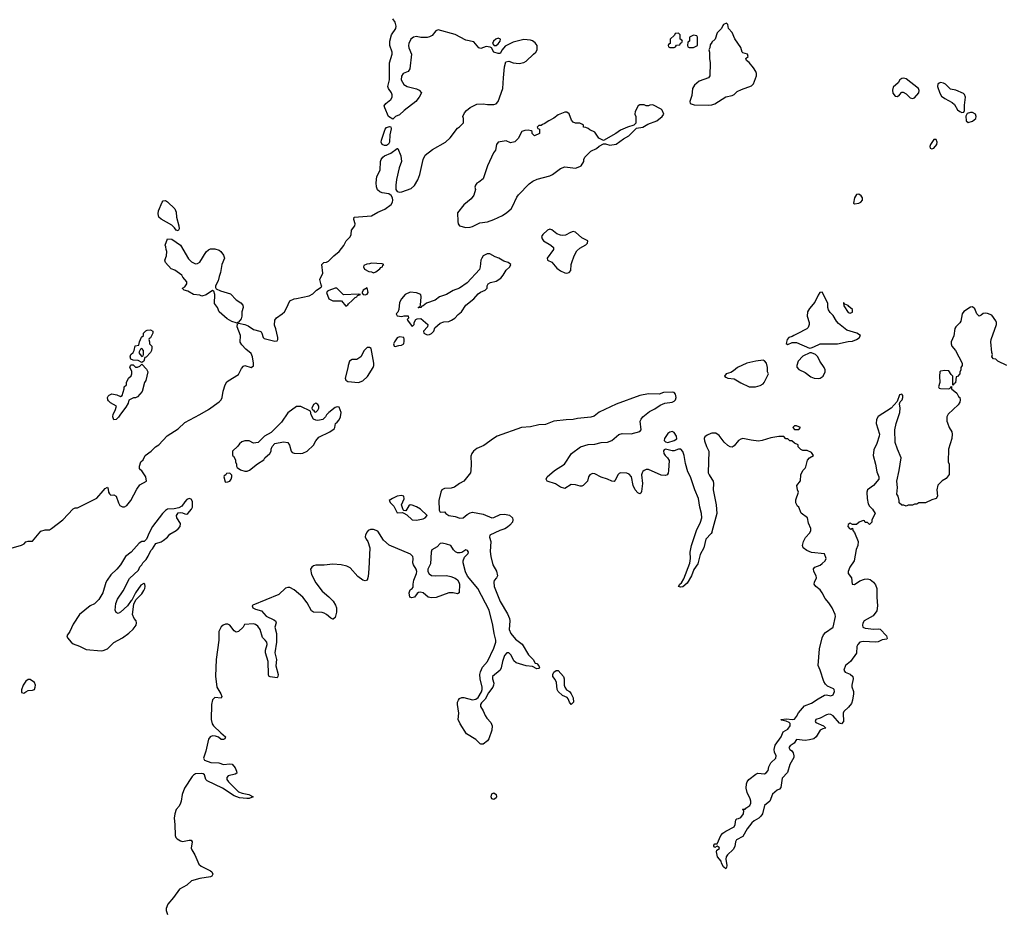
# Model space of a CAD drawing. Header units: inches. Extents: x 2380427 to 2580949, y 385907 to 546039.
# Tile 115 of 121: x 2533552 to 2542726, y 461434 to 469772. Entities that reach past the tile are written whole.
import ezdxf

# ---------------------------------------------------------------- set-up
doc = ezdxf.new("R2010")
doc.units = ezdxf.units.IN
doc.header["$MEASUREMENT"] = 0
doc.layers.add('C5436', color=7, linetype='Continuous')
doc.layers.add('C5446', color=7, linetype='Continuous')

msp = doc.modelspace()

# ---------------------------------------------------------------- linework, layer by layer
at = {"layer": 'C5436', "color": 5, "elevation": 20}
for points in [[(2533430, 464833.4), (2533570, 464876), (2533592.3, 464887.7), (2533610, 464904.7), (2533630, 464911.3), (2533670, 464911), (2533750, 465006), (2533790, 465018), (2533830, 465018), (2533850, 465031), (2533954, 465110), (2534050, 465212), (2534070, 465222), (2534090, 465222), (2534270, 465312), (2534330, 465382), (2534350, 465402), (2534370, 465414), (2534376.9, 465396.9), (2534378, 465370), (2534390, 465352), (2534402, 465342), (2534430, 465344.7), (2534451.3, 465330), (2534471.3, 465270), (2534485.4, 465245.4), (2534510, 465231.3), (2534530, 465231.3), (2534550, 465244.7), (2534589, 465290), (2534642.9, 465397.1), (2534670, 465438), (2534733.2, 465470), (2534728.7, 465510), (2534690, 465568), (2534676.4, 465576.4), (2534669, 465590), (2534669.3, 465610.7), (2534682, 465650), (2534702, 465670), (2534722, 465710), (2534778, 465750), (2534818, 465790), (2534849.1, 465810.9), (2534925.6, 465894.4), (2535030, 465958), (2535090, 466018), (2535230, 466090.8), (2535310, 466138.8), (2535410, 466210.8), (2535429.6, 466230.4), (2535438, 466250), (2535449.3, 466310), (2535467.6, 466370), (2535483.1, 466396.9), (2535492.9, 466407.1), (2535590, 466463.8), (2535619.8, 466520.2), (2535638.4, 466541.6), (2535651.2, 466548.8), (2535710, 466531.5), (2535730, 466546), (2535731.4, 466570), (2535721.3, 466630), (2535710, 466660.4), (2535660.5, 466700.5), (2535621.7, 466741.7), (2535607, 466767), (2535608.5, 466830), (2535579.6, 466910), (2535581.2, 466938.8), (2535590, 466944.7), (2535650, 466932.2), (2535679.4, 466919.4), (2535730, 466884.6), (2535790, 466868.9), (2535801.8, 466861.8), (2535808.9, 466850), (2535820.3, 466810), (2535830, 466801.5), (2535930, 466777.3), (2535950, 466778), (2535957.2, 466790), (2535956, 466810), (2535939, 466890), (2535924.7, 466924.7), (2535928.7, 466970), (2535945.6, 466994.4), (2535998, 467030), (2536018, 467050), (2536038, 467082), (2536070, 467152), (2536108.4, 467171.6), (2536130, 467172), (2536250, 467198), (2536283.1, 467216.9), (2536318, 467250), (2536360.4, 467279.6), (2536368, 467290), (2536361.2, 467301.2), (2536349, 467350), (2536375.3, 467410), (2536368, 467490), (2536386, 467510), (2536410, 467512), (2536430, 467522), (2536478, 467570), (2536528.7, 467610), (2536572.5, 467667.5), (2536594, 467710), (2536632.5, 467747.5), (2536641.2, 467770), (2536644, 467810), (2536674, 467850), (2536677.2, 467870), (2536664, 467910), (2536668, 467930), (2536830, 467943.1), (2536890, 467977.3), (2536954.8, 468005.2), (2537014, 468050), (2537025.2, 468070), (2537029.3, 468090), (2537026, 468110), (2537014.5, 468134.5), (2536990, 468149.2), (2536930, 468157.2), (2536906.8, 468166.8), (2536884.7, 468184.7), (2536875.1, 468215.1), (2536873, 468250), (2536880.5, 468310), (2536909.6, 468370), (2536913.6, 468450), (2536919.6, 468470), (2536934.5, 468490), (2536950, 468502.4), (2537011.5, 468528.5), (2537070, 468572), (2537074, 468570), (2537103.5, 468503.5), (2537110.8, 468450), (2537087.9, 468392.1), (2537063.5, 468283.5), (2537056.3, 468230), (2537056.3, 468190), (2537070, 468170.8), (2537090, 468165.5), (2537111.6, 468168.4), (2537200.1, 468199.9), (2537230, 468226), (2537261.3, 468278.7), (2537281.6, 468330), (2537311.8, 468470), (2537331.2, 468508.8), (2537398.6, 468561.4), (2537519, 468630), (2537564, 468670), (2537630, 468762), (2537650, 468772), (2537688, 468810), (2537688, 468850), (2537682, 468870), (2537696.5, 468903.5), (2537715.5, 468924.5), (2537750, 468954.8), (2537810, 468984.9), (2537870, 468987.7), (2537910, 468982), (2537970, 468981), (2537990, 468986), (2538009.5, 469010.5), (2538054, 469130), (2538058.4, 469230), (2538069.2, 469330.8), (2538082, 469378), (2538110, 469384.7), (2538150.6, 469370.6), (2538204.4, 469364.4), (2538250, 469372.7), (2538270, 469384.9), (2538340.3, 469450), (2538360.7, 469470), (2538373.2, 469490), (2538374.7, 469530), (2538356.1, 469556.1), (2538330, 469574.5), (2538310, 469582), (2538250, 469587.6), (2538150, 469563), (2538076.4, 469523.6), (2538046, 469490), (2538030, 469458), (2538010, 469455.3), (2537968.9, 469468.9), (2537948.4, 469508.4), (2537936.4, 469516.4), (2537899.6, 469520.4), (2537850, 469502), (2537830, 469509), (2537784.1, 469564.1), (2537710, 469580.9), (2537610, 469633.3), (2537450, 469677), (2537430, 469669.3), (2537394.7, 469625.3), (2537370, 469611.8), (2537347.2, 469607.2), (2537290, 469607), (2537250, 469613.6), (2537221, 469610), (2537196.3, 469590), (2537177.3, 469550), (2537174, 469530), (2537176.3, 469510), (2537204, 469450), (2537186.8, 469313.2), (2537170, 469288), (2537124.7, 469270), (2537110, 469246), (2537107.3, 469210), (2537130, 469166.8), (2537162, 469150), (2537250, 469126), (2537273.7, 469113.7), (2537296, 469090), (2537274.8, 469050), (2537244, 469010), (2537134.4, 468925.6), (2537090, 468884), (2537054, 468870), (2537030, 468846), (2536989.1, 468869.1), (2536953.2, 468950), (2536949.3, 468970), (2536964, 468990), (2537010, 469026.8), (2537022, 469050), (2537022, 469070), (2537015.1, 469090), (2536989.5, 469130), (2536982.9, 469150), (2536996.2, 469210), (2536998.4, 469370), (2537023.7, 469450), (2537023.7, 469470), (2537002, 469530), (2536999.3, 469570), (2537017.2, 469630), (2537055.6, 469690), (2537059.6, 469710), (2537050, 469749.2), (2537030, 469778.7)], [(2540000, 469560.8), (2539999.6, 469560.4), (2539983.6, 469536.4), (2539982, 469510), (2539972, 469490), (2539978, 469470), (2539978, 469410), (2539986, 469370), (2539982, 469250), (2539970.9, 469229.1), (2539882.5, 469197.5), (2539838.5, 469161.5), (2539822, 469130), (2539815.2, 469064.8), (2539796, 469010), (2539798, 468990), (2539837.1, 468977.1), (2539970, 468974.9), (2540000, 468979)], [(2540000, 464993.8), (2539995.3, 464984.7), (2539945.9, 464930), (2539925.4, 464850), (2539893, 464787), (2539870, 464700.7), (2539832.7, 464647.3), (2539810, 464589.4), (2539770, 464521.6), (2539730, 464486.6), (2539710, 464482.7), (2539689.2, 464490), (2539701.2, 464510), (2539716.6, 464523.4), (2539738.4, 464561.6), (2539794.2, 464705.8), (2539802.2, 464750), (2539799.8, 464810), (2539811.9, 464870), (2539857, 465010), (2539895.8, 465090), (2539906.7, 465130), (2539904.3, 465170), (2539889.2, 465230), (2539877.7, 465310), (2539841.3, 465390), (2539802.4, 465510), (2539777.6, 465557.6), (2539755.7, 465635.7), (2539742.8, 465710), (2539730, 465746.6), (2539712.6, 465770), (2539690, 465770.8), (2539650, 465754.8), (2539630, 465753.1), (2539570, 465769.4), (2539556.3, 465763.7), (2539550, 465755.3), (2539552.7, 465730), (2539566, 465710), (2539588.8, 465688.8), (2539603.4, 465663.4), (2539598.3, 465570), (2539593.7, 465546.3), (2539584, 465530), (2539570, 465524), (2539530, 465527.4), (2539410, 465579.7), (2539390, 465579.7), (2539370, 465571.3), (2539359, 465561), (2539350.3, 465549.7), (2539346, 465530), (2539354.4, 465450), (2539346.6, 465373.4), (2539339.9, 465360.1), (2539330, 465352.3), (2539310, 465361.6), (2539285.1, 465390), (2539268.2, 465430), (2539253.6, 465510), (2539230, 465537), (2539210, 465546.6), (2539150.6, 465549.4), (2539136.3, 465543.7), (2539126.6, 465533.4), (2539101.1, 465478.9), (2539090, 465469.4), (2539070, 465472), (2539030, 465489.6), (2538970, 465507), (2538910, 465539), (2538890, 465542), (2538864.7, 465530), (2538851.3, 465510), (2538841, 465470), (2538802, 465430), (2538790, 465424), (2538775.3, 465424.7), (2538730, 465437.2), (2538690, 465439), (2538630, 465404), (2538590, 465415.3), (2538544.7, 465444.7), (2538466, 465470), (2538458, 465490), (2538468, 465510), (2538535.3, 465570), (2538629, 465630), (2538693.2, 465730), (2538777.2, 465790), (2538850, 465813.4), (2538910, 465817.3), (2538970, 465830.3), (2539030, 465834), (2539069.2, 465850), (2539134.3, 465905.7), (2539164.8, 465915.2), (2539250, 465913.1), (2539330, 465934.8), (2539342.7, 465950), (2539334, 466030), (2539342, 466050), (2539359, 466070), (2539420, 466120), (2539470, 466146), (2539519.8, 466180.2), (2539561.7, 466198.3), (2539630, 466207.3), (2539650, 466217), (2539662, 466230), (2539668, 466250), (2539662.7, 466282.7), (2539650, 466297.6), (2539630, 466301.6), (2539550, 466296.9), (2539510, 466283), (2539410, 466283.5), (2539330.6, 466270), (2539110, 466189.8), (2538950, 466114.2), (2538904.6, 466075.4), (2538874, 466066), (2538750, 466053.7), (2538710, 466044.8), (2538644.1, 466044.1), (2538530, 466028.8), (2538450, 465999.6), (2538390, 465995.9), (2538310, 465975.9), (2538228.5, 465970), (2538001.3, 465890), (2537965.2, 465870), (2537876.6, 465803.4), (2537810, 465775.6), (2537779.2, 465750), (2537763.5, 465730), (2537755.1, 465704.9), (2537758.7, 465630), (2537756.8, 465570), (2537751.6, 465548.4), (2537689, 465471), (2537650, 465449.8), (2537604.1, 465415.9), (2537573.5, 465406.5), (2537510, 465401.9), (2537484.7, 465390), (2537474.5, 465370), (2537458.6, 465290), (2537460.7, 465200.7), (2537470, 465182), (2537510, 465184.7), (2537521, 465170), (2537550.5, 465150.5), (2537610, 465140.7), (2537653.1, 465126.9), (2537682.7, 465130), (2537720, 465160), (2537750, 465176.4), (2537770, 465181.3), (2537870, 465163.1), (2537950, 465130.4), (2537970, 465132.2), (2538030, 465161.3), (2538070, 465164.9), (2538114.9, 465154.9), (2538142.8, 465130), (2538146.8, 465110), (2538142.8, 465090), (2538119.3, 465060.7), (2538097.6, 465042.4), (2538073.5, 465026.5), (2538024, 465010), (2537933.5, 464966.5), (2537930.3, 464950), (2537943, 464910), (2537936.6, 464816.6), (2537941, 464770), (2537961.3, 464690), (2537993.3, 464633.3), (2538004.7, 464590), (2537995.3, 464570), (2537973.8, 464546.2), (2537969.3, 464530), (2537973.8, 464490), (2538029.6, 464349.6), (2538095.4, 464235.4), (2538115.4, 464190), (2538119.3, 464170), (2538113.3, 464090), (2538128.4, 464050), (2538170, 463998.2), (2538232.3, 463952.3), (2538293.6, 463853.6), (2538334.9, 463810), (2538355.8, 463775.8), (2538370, 463770.4), (2538388, 463750), (2538394.9, 463730), (2538390, 463724.2), (2538370, 463723.1), (2538330, 463743.5), (2538270, 463748.8), (2538178.5, 463778.5), (2538156.9, 463796.9), (2538129.9, 463849.9), (2538110, 463870.6), (2538090, 463870.6), (2538070, 463845.3), (2538050.7, 463790), (2538038.8, 463730), (2538029.6, 463710.4), (2537957.6, 463650), (2537955.9, 463630), (2537968.9, 463590), (2537967, 463570), (2537958.8, 463550), (2537920.9, 463499.1), (2537890, 463439.5), (2537854.2, 463405.8), (2537844, 463390), (2537845.5, 463370), (2537870, 463330.6), (2537888.7, 463288.7), (2537903.9, 463263.9), (2537941.5, 463221.5), (2537954.5, 463190), (2537952.5, 463150), (2537922.6, 463070), (2537910, 463049.7), (2537870, 463021.6), (2537850, 463019.5), (2537843.3, 463023.3), (2537802.9, 463062.9), (2537715, 463115), (2537655.1, 463210), (2537635.8, 463250), (2537643.1, 463310), (2537631.1, 463390), (2537632.4, 463410), (2537638.9, 463430), (2537650, 463444.4), (2537670, 463454.9), (2537690, 463454.9), (2537770, 463434), (2537802, 463438), (2537823.9, 463456.1), (2537853.5, 463506.5), (2537861.7, 463530), (2537861.8, 463550), (2537841.3, 463630), (2537839.9, 463670), (2537844.3, 463695.7), (2537862.6, 463737.4), (2537911.9, 463790), (2537970, 463913.4), (2537987.2, 463970), (2537987.2, 463990), (2537971.9, 464050), (2537961, 464130), (2537926.2, 464270), (2537820.2, 464470), (2537724.7, 464584.7), (2537705.9, 464625.9), (2537683.1, 464710), (2537683.5, 464730), (2537697.1, 464762.9), (2537730, 464797.3), (2537734.2, 464810), (2537725.4, 464825.4), (2537710, 464829.6), (2537673, 464807), (2537657.4, 464802.6), (2537630, 464804.2), (2537611.3, 464811.3), (2537592.3, 464830), (2537569.2, 464870), (2537530, 464884.7), (2537487.8, 464892.2), (2537470, 464889.2), (2537440.7, 464859.3), (2537393.4, 464830), (2537385, 464810), (2537378.7, 464701.3), (2537354.9, 464650), (2537355.5, 464630), (2537366.4, 464606.4), (2537390, 464593.4), (2537430, 464588.2), (2537530, 464590.4), (2537570, 464582.4), (2537610, 464568), (2537631.3, 464551.3), (2537644.4, 464530), (2537648.5, 464510), (2537646, 464430), (2537630, 464420.9), (2537590, 464429.7), (2537550, 464431.5), (2537432.2, 464387.8), (2537390, 464382.4), (2537357.2, 464390), (2537310, 464429.3), (2537284, 464436), (2537266.8, 464433.2), (2537255.3, 464424.7), (2537231.3, 464390), (2537205.2, 464385.2), (2537188, 464390), (2537181.2, 464430), (2537190, 464458), (2537208, 464470), (2537217.2, 464482.8), (2537217, 464510), (2537225.1, 464550), (2537249.8, 464610), (2537252, 464630), (2537246.8, 464650), (2537221.5, 464690), (2537215.3, 464710), (2537218.8, 464750), (2537215.8, 464770), (2537194.7, 464790), (2536995.9, 464875.9), (2536941.3, 464921.3), (2536890, 465006), (2536850, 465021), (2536820.8, 465019.2), (2536799.1, 465010), (2536790, 464999.3), (2536773.4, 464970), (2536770.8, 464950.8), (2536778.8, 464930), (2536794.8, 464910), (2536814.8, 464850), (2536804.5, 464655.5), (2536798, 464582), (2536790, 464548.7), (2536770, 464542), (2536750, 464548.7), (2536702, 464582), (2536630, 464662), (2536598.6, 464678.6), (2536546, 464690), (2536470, 464698), (2536390, 464689.4), (2536310, 464687.3), (2536290, 464681.6), (2536273.4, 464670), (2536261.7, 464650), (2536270, 464600.7), (2536310, 464523.1), (2536370, 464446), (2536433.1, 464393.1), (2536473, 464353), (2536495.8, 464315.8), (2536502.4, 464290), (2536502.4, 464250), (2536490, 464202), (2536473.7, 464186.3), (2536470, 464184), (2536450, 464193.2), (2536410, 464229.4), (2536390, 464240.7), (2536370, 464247.3), (2536290, 464249.4), (2536270, 464261.2), (2536230, 464336), (2536190, 464389.4), (2536110, 464459.3), (2536070, 464481.2), (2536050, 464481.2), (2536030, 464473.2), (2535966.4, 464413.6), (2535725.4, 464314.6), (2535719.1, 464310), (2535724.9, 464290), (2535750, 464276.9), (2535803.7, 464263.7), (2535850, 464213.6), (2535920.2, 464180.2), (2535935.5, 464170), (2535939.9, 464159.9), (2535943.1, 464150), (2535930.3, 464110), (2535943.5, 464050), (2535943.3, 463970), (2535928.8, 463870), (2535943.8, 463810), (2535940.1, 463750), (2535959.2, 463670), (2535956.5, 463650), (2535950, 463639.5), (2535886.2, 463646.2), (2535874.2, 463654.2), (2535869.8, 463669.8), (2535867.7, 463790), (2535843.6, 463870), (2535843.6, 463896.4), (2535857.9, 463950), (2535854.5, 463970), (2535840.3, 463990), (2535813.7, 464013.7), (2535792.4, 464090), (2535770, 464120.8), (2535750, 464134.7), (2535730, 464140.6), (2535645.2, 464134.8), (2535634.8, 464110), (2535590, 464069.5), (2535570, 464064.5), (2535550, 464077), (2535509.2, 464130), (2535490, 464138.7), (2535470, 464137.7), (2535447.2, 464130), (2535430, 464114), (2535408.8, 464070), (2535406.9, 463990), (2535382, 463810), (2535375.1, 463655.1), (2535387.6, 463550), (2535424.7, 463490), (2535435, 463465), (2535430, 463449.8), (2535370, 463455.3), (2535347.8, 463432.2), (2535339.8, 463390), (2535337.4, 463250), (2535344.7, 463210), (2535356.6, 463190), (2535425.3, 463125.3), (2535470.2, 463089.8), (2535464.9, 463070), (2535450, 463062.2), (2535430, 463063.8), (2535404.1, 463084.1), (2535375.8, 463095.8), (2535350, 463098.2), (2535326.1, 463090), (2535310, 463065.4), (2535285.8, 462954.2), (2535263.5, 462890), (2535274, 462870), (2535332.4, 462850), (2535407.4, 462847.4), (2535450, 462830.1), (2535510, 462838.3), (2535532.4, 462832.4), (2535558.5, 462798.5), (2535573.2, 462770), (2535575.3, 462750), (2535558.7, 462741.3), (2535493.9, 462726.1), (2535480.8, 462710), (2535482.7, 462690), (2535497.4, 462670), (2535590, 462576.9), (2535623.9, 462563.9), (2535687.3, 462550), (2535726, 462530), (2535690, 462514), (2535667.6, 462512.4), (2535600.7, 462520.7), (2535550, 462537.3), (2535440.2, 462610), (2535298.9, 462678.9), (2535287.9, 462690), (2535273.6, 462733.6), (2535262.9, 462742.9), (2535246.9, 462746.9), (2535190, 462743.1), (2535170, 462731.5), (2535160.4, 462719.6), (2535088, 462610), (2535064.5, 462550), (2535057.1, 462490), (2535050.1, 462469.9), (2535036.6, 462443.4), (2535010.4, 462410), (2534996.4, 462370), (2534990.4, 462330), (2534997.6, 462270), (2535000.4, 462170), (2535008.2, 462150), (2535018.6, 462138.6), (2535050, 462118), (2535070, 462114), (2535130, 462124.9), (2535150, 462124), (2535158.4, 462110), (2535150.4, 462050), (2535154.9, 462034.9), (2535184.2, 461990), (2535221.5, 461901.5), (2535242.2, 461882.2), (2535330, 461839.6), (2535341.1, 461830), (2535351.3, 461810), (2535341.6, 461790), (2535330, 461784.5), (2535230, 461768.7), (2535152.8, 461747.2), (2535110, 461705.1), (2535042, 461670), (2534986, 461590), (2534930.8, 461530), (2534916, 461490), (2534916, 461470), (2534930, 461432)], [(2540000, 465917), (2539990, 465915.1), (2539958.7, 465901.3), (2539936.5, 465883.5), (2539930.3, 465870), (2539931.6, 465848.4), (2539950, 465794), (2539972, 465750), (2539967.2, 465550), (2539975.1, 465530), (2540000, 465491.1)]]:
    msp.add_lwpolyline(points, dxfattribs=at)
for points in [[(2538010, 469598), (2537986.8, 469590), (2537966, 469570), (2537958, 469550), (2537971.3, 469531.3), (2537990, 469531), (2538010, 469546), (2538029, 469570), (2538032.7, 469590)], [(2539690, 469646), (2539658, 469642), (2539652.7, 469627.3), (2539614, 469590), (2539614, 469550), (2539598, 469542), (2539594, 469530), (2539598, 469518), (2539610, 469514), (2539650, 469514), (2539662, 469518), (2539670, 469534), (2539702, 469538), (2539707.3, 469552.7), (2539722, 469558), (2539726, 469570), (2539722, 469582), (2539706, 469590), (2539706, 469630)], [(2539830, 469626), (2539794, 469610), (2539794, 469570), (2539778, 469562), (2539774, 469530), (2539778, 469518), (2539790, 469514), (2539830, 469514), (2539850, 469522), (2539866, 469530), (2539866, 469610), (2539862, 469622)], [(2539450, 468978), (2539423.6, 468976.4), (2539410, 468968), (2539388.9, 468968.9), (2539370, 468978), (2539330, 468978), (2539314, 468970), (2539285.4, 468914.6), (2539284.7, 468890), (2539292, 468870), (2539291.3, 468808.7), (2539272.7, 468787.3), (2539214, 468770), (2539150, 468742), (2539107.5, 468712.5), (2538990, 468646), (2538948.9, 468668.9), (2538910, 468722), (2538864.7, 468744.7), (2538850, 468758), (2538827.3, 468767.3), (2538806, 468770), (2538806, 468790), (2538796.4, 468796.4), (2538770, 468806), (2538730, 468808), (2538710, 468818), (2538694.6, 468834.6), (2538672.9, 468892.9), (2538650, 468908.7), (2538630, 468908.7), (2538570, 468884), (2538527.1, 468852.9), (2538482, 468830), (2538439.6, 468800.4), (2538423.6, 468796.4), (2538410, 468786), (2538390, 468786), (2538374, 468770), (2538378, 468758), (2538394, 468750), (2538394, 468710), (2538350, 468688), (2538326, 468710), (2538326, 468730), (2538316.4, 468736.4), (2538290, 468742), (2538259.6, 468740.4), (2538230, 468728.7), (2538196.8, 468663.2), (2538166.4, 468633.6), (2538124.7, 468624.7), (2538084, 468644), (2538011.3, 468630), (2537996, 468610), (2537984, 468556), (2537966.8, 468530), (2537911, 468410), (2537871.3, 468290), (2537830, 468258), (2537810, 468248), (2537798, 468230), (2537791.3, 468210), (2537797.3, 468190), (2537783, 468137), (2537757.3, 468102.7), (2537690, 468046), (2537630, 467971.6), (2537634.6, 467890), (2537638.5, 467870), (2537649.6, 467849.6), (2537710, 467833.8), (2537750, 467837.8), (2537770, 467845.4), (2537840.3, 467879.7), (2537910, 467889.4), (2537969.5, 467910), (2538050, 467947.2), (2538090, 467974), (2538129.7, 468010), (2538144.7, 468030), (2538183.5, 468116.5), (2538199.7, 468140.3), (2538297.7, 468242.3), (2538332.4, 468267.6), (2538373.9, 468286.1), (2538490, 468316.4), (2538516, 468330), (2538590, 468384), (2538630, 468401), (2538730, 468388.2), (2538770, 468402.8), (2538782, 468410), (2538808, 468450), (2538808, 468470), (2538818, 468490), (2538874.6, 468545.4), (2538926, 468570), (2538950, 468594), (2538990, 468614), (2539010, 468614), (2539050, 468602.8), (2539110, 468610.8), (2539178.9, 468661.1), (2539228.7, 468690), (2539298, 468762), (2539358, 468770), (2539403.3, 468796.7), (2539489, 468830), (2539539, 468870), (2539554, 468890), (2539538, 468930), (2539530, 468938)], [(2536950, 468598), (2536929.5, 468609.5), (2536920.9, 468630), (2536922, 468650), (2536956, 468750), (2536970, 468766.8), (2536996.9, 468776.9), (2537010, 468774), (2537014, 468754), (2537001.3, 468698.7), (2536998.4, 468630), (2536988.5, 468611.5), (2536970, 468599.5)], [(2535030, 467803.7), (2535010, 467809.3), (2534993.4, 467833.4), (2534970, 467856), (2534870, 467913.2), (2534849.4, 467930), (2534841.2, 467961.2), (2534845.6, 467990), (2534878.7, 468070), (2534890, 468083.8), (2534910, 468087.2), (2534930, 468073.8), (2534998.5, 468010), (2535010, 467978), (2535012.3, 467930), (2535034.9, 467850), (2535036.7, 467823.3)], [(2538490, 467820.3), (2538470, 467811.4), (2538425.4, 467770), (2538415.2, 467750), (2538419.1, 467730), (2538433.7, 467710), (2538502, 467670), (2538524, 467650), (2538524, 467630), (2538467.3, 467550), (2538470.9, 467530.9), (2538510, 467513.4), (2538556.1, 467456.1), (2538590, 467430.2), (2538630, 467413.6), (2538650, 467410.3), (2538670, 467414.4), (2538685.7, 467434.3), (2538689.8, 467490), (2538695.8, 467510), (2538717.2, 467570), (2538742.4, 467617.6), (2538770, 467643.8), (2538827.9, 467672.1), (2538842.7, 467690), (2538846, 467710), (2538790, 467738.4), (2538730, 467790.8), (2538710, 467796.9), (2538685.2, 467790), (2538637.2, 467762.8), (2538610, 467759.3), (2538590, 467762.7), (2538557.1, 467777.1), (2538510, 467812)], [(2535190, 467497.6), (2535210, 467499.3), (2535230, 467513), (2535290, 467606.8), (2535310, 467627.3), (2535330, 467637.3), (2535370, 467636.3), (2535410, 467624), (2535426.8, 467610), (2535450, 467578), (2535460.5, 467550), (2535436.5, 467490), (2535424.4, 467415.6), (2535410, 467379), (2535401.5, 467338.5), (2535375.8, 467290), (2535376.3, 467276.3), (2535383.8, 467263.8), (2535424, 467244), (2535516.6, 467216.6), (2535570, 467162.4), (2535612.5, 467132.5), (2535631.4, 467111.4), (2535632.8, 467090), (2535620.5, 467050), (2535620.5, 467010), (2535615, 466985), (2535590, 466952.3), (2535582, 466950), (2535578, 466942), (2535570, 466945.2), (2535530, 466959.7), (2535484.9, 466984.9), (2535412, 467050), (2535395.1, 467090), (2535365.6, 467125.6), (2535371.1, 467211.1), (2535361.2, 467241.2), (2535350, 467249.2), (2535290, 467207.6), (2535250, 467196.2), (2535230, 467204.5), (2535170, 467209.4), (2535120.2, 467240.2), (2535086, 467250), (2535070, 467266), (2535069.5, 467270.5), (2535090, 467282), (2535108.7, 467310), (2535108.7, 467330), (2535072.7, 467372.7), (2535064, 467390), (2534996.2, 467436.2), (2534962, 467450), (2534909.2, 467510), (2534905.2, 467530), (2534921.2, 467570), (2534924, 467610), (2534915.3, 467630), (2534914.6, 467654.6), (2534908, 467670), (2534929.4, 467730.6), (2534970, 467726.8), (2535050, 467670.4), (2535123.4, 467543.4), (2535154, 467514)], [(2537933.6, 467590), (2537908, 467590), (2537870.6, 467570), (2537857, 467550), (2537849.1, 467529.1), (2537843.7, 467470), (2537836.5, 467443.5), (2537720.5, 467319.5), (2537649.2, 467270.8), (2537590, 467247.3), (2537528.3, 467211.7), (2537462.8, 467190), (2537422.5, 467157.5), (2537342, 467130), (2537310, 467106), (2537298, 467102), (2537290, 467088), (2537270, 467086), (2537266, 467090), (2537282, 467098), (2537287.3, 467112.7), (2537292, 467188), (2537289, 467210), (2537250, 467225.1), (2537190, 467232.3), (2537144.9, 467210), (2537110.7, 467170), (2537090, 467135.3), (2537084.9, 467070), (2537074.4, 467045.6), (2537061, 467030), (2537070, 467012), (2537114, 467006), (2537132.7, 467012.7), (2537172.7, 467012.7), (2537174, 466990), (2537163.6, 466976.4), (2537164.7, 466970), (2537210, 466914), (2537226, 466930), (2537226, 466950), (2537243.1, 466976.9), (2537255.3, 466984.7), (2537290, 466986), (2537356, 466930), (2537351.3, 466910), (2537314.8, 466870), (2537317.3, 466850), (2537350, 466835.8), (2537370, 466837.6), (2537390, 466846.4), (2537409.3, 466870), (2537420.1, 466899.9), (2537470, 466944), (2537504.8, 466955.2), (2537550, 466960.3), (2537575.1, 466970), (2537607, 466990), (2537635.8, 467024.2), (2537669.2, 467050), (2537708.2, 467111.8), (2537782, 467170), (2537822.6, 467217.4), (2537846.8, 467233.2), (2537890, 467250.4), (2537906, 467270), (2537907.9, 467292.1), (2537917.2, 467310), (2537938.7, 467321.3), (2537990, 467334.9), (2538036.1, 467363.9), (2538056.9, 467390), (2538083.5, 467436.5), (2538119, 467470), (2538129, 467490), (2538102.7, 467510), (2538062.4, 467522.4), (2538015.1, 467550), (2537981, 467561)], [(2536830, 467502), (2536810, 467495.3), (2536785.4, 467494.6), (2536758, 467482), (2536754, 467470), (2536765.4, 467445.4), (2536803.6, 467423.6), (2536830, 467422), (2536850, 467412), (2536870, 467421), (2536908.7, 467450), (2536917.2, 467462.8), (2536933.2, 467470), (2536935.3, 467484.7), (2536946, 467490), (2536930, 467498)], [(2536490, 467268.7), (2536431.1, 467248.9), (2536419.6, 467240.4), (2536412, 467230), (2536431.6, 467171.6), (2536470, 467152), (2536550, 467152), (2536590, 467101), (2536610, 467114), (2536615, 467124.9), (2536650, 467153.4), (2536676.6, 467183.4), (2536694, 467190), (2536698, 467202), (2536726, 467210), (2536710, 467215.3), (2536570, 467208.7), (2536508.4, 467268.4)], [(2536790, 467274), (2536752, 467250), (2536742, 467230), (2536742, 467222), (2536751.6, 467211.6), (2536770, 467208.2), (2536790, 467214.8), (2536797.6, 467230)], [(2534690, 466578), (2534654.6, 466594.6), (2534610, 466598), (2534589, 466609), (2534582, 466630), (2534588.7, 466650), (2534608.7, 466670), (2534618, 466690), (2534628.7, 466731.3), (2534662, 466738), (2534668, 466770), (2534688.4, 466811.6), (2534706, 466830), (2534706, 466850), (2534727.3, 466872.7), (2534740.4, 466879.6), (2534770, 466882), (2534792, 466870), (2534792, 466850), (2534770, 466806), (2534758, 466802), (2534754, 466790), (2534762, 466770), (2534762, 466750), (2534782, 466730), (2534784.7, 466710), (2534781, 466690), (2534770, 466668.7), (2534730, 466626), (2534718, 466622), (2534710, 466588)], [(2537090, 466815.1), (2537070, 466806.6), (2537042.8, 466770), (2537036, 466750), (2537042, 466730), (2537050, 466724.7), (2537084.5, 466735.5), (2537110, 466737.3), (2537130, 466751), (2537135.6, 466775.6), (2537135.3, 466795.3), (2537130, 466808.7)], [(2534690, 466706), (2534678, 466702), (2534662, 466670), (2534670, 466654), (2534690, 466634), (2534702, 466638), (2534706, 466650), (2534706, 466690)], [(2536810, 466715.3), (2536790, 466715.3), (2536762, 466690), (2536730.9, 466629.1), (2536693.7, 466606.3), (2536650, 466604), (2536624.7, 466590), (2536611, 466550), (2536610, 466526), (2536584.7, 466430), (2536591, 466411), (2536610, 466401), (2536709.5, 466390.5), (2536750, 466404.9), (2536792.7, 466447.3), (2536844.5, 466530), (2536851.8, 466550), (2536851.8, 466571.8), (2536827.3, 466707.3)], [(2534430, 466042), (2534419.5, 466070), (2534423.6, 466096.4), (2534441.2, 466130), (2534453.2, 466170), (2534399.6, 466199.6), (2534378.3, 466218.3), (2534371.8, 466230), (2534369.5, 466250), (2534375.9, 466264.1), (2534386, 466274), (2534410, 466284.4), (2534457.1, 466277.1), (2534490, 466261), (2534508, 466270), (2534526, 466330), (2534526, 466350), (2534546, 466370), (2534546, 466390), (2534566, 466430), (2534590, 466454), (2534598, 466470), (2534596.4, 466496.4), (2534578, 466530), (2534586, 466550), (2534590, 466554), (2534610, 466554), (2534630, 466534), (2534650, 466532), (2534670, 466542), (2534690, 466562), (2534733.7, 466513.7), (2534744.7, 466490), (2534726, 466410), (2534716, 466390), (2534694.4, 466305.6), (2534650, 466258), (2534630, 466248), (2534612.7, 466247.3), (2534570, 466226), (2534562, 466198), (2534539.8, 466160.2), (2534490, 466095.3), (2534473.4, 466066.6), (2534450, 466046.6)], [(2536310, 466198), (2536290, 466186), (2536274, 466150), (2536278, 466138), (2536290, 466134), (2536298, 466118), (2536310, 466114), (2536330, 466134), (2536338, 466150), (2536338, 466170), (2536330, 466186)], [(2536170, 466168), (2536130, 466168), (2536050.6, 466109.4), (2535990, 466022), (2535894.8, 465925.2), (2535834, 465890), (2535774, 465830), (2535730, 465826), (2535690, 465848), (2535650, 465848), (2535622, 465838), (2535599.6, 465820.4), (2535583.6, 465796.4), (2535534, 465750), (2535534, 465710), (2535543.6, 465703.6), (2535562, 465670), (2535562, 465650), (2535571.3, 465630), (2535572, 465610), (2535579.6, 465599.6), (2535610, 465578), (2535650, 465564.7), (2535670, 465564.7), (2535694, 465574), (2535766.3, 465633.7), (2535828, 465670), (2535835.3, 465690), (2535882, 465730), (2535895.3, 465750), (2535895.3, 465770), (2535904.7, 465795.3), (2535930, 465822), (2536010, 465838), (2536050, 465832), (2536067.1, 465807.1), (2536080.7, 465750), (2536090, 465738.8), (2536110.5, 465730.5), (2536170, 465728.4), (2536190, 465732.4), (2536230, 465750.4), (2536290, 465808), (2536312.1, 465847.9), (2536338, 465882), (2536441.2, 465930), (2536482, 465958), (2536489, 465970), (2536494, 466010), (2536510, 466020.7), (2536530, 466044), (2536540.4, 466070), (2536545.7, 466110), (2536530, 466162), (2536510, 466165.2), (2536490, 466157.2), (2536431.3, 466110), (2536411.1, 466088.9), (2536402, 466070), (2536375.3, 466044.7), (2536330, 466035.3), (2536310, 466038), (2536288, 466050), (2536268, 466090), (2536262, 466122)], [(2539630, 465934), (2539610, 465929.2), (2539590, 465914.5), (2539559.3, 465870), (2539557.3, 465850), (2539570, 465839.1), (2539590, 465832.7), (2539650, 465849.1), (2539673.3, 465866.7), (2539672.4, 465890), (2539650, 465925.2)], [(2535510, 465546), (2535478, 465542), (2535474, 465530), (2535458, 465522), (2535454, 465510), (2535465.4, 465465.4), (2535470, 465462), (2535490, 465464.7), (2535510, 465472), (2535522, 465490), (2535528, 465510), (2535527.3, 465527.3)], [(2535130, 465308.7), (2535110, 465299), (2535090, 465279), (2535061.4, 465238.6), (2535036.3, 465223.7), (2534990, 465212), (2534930, 465209.2), (2534910, 465199), (2534882.8, 465170), (2534790.7, 465049.3), (2534758, 464990), (2534734, 464930), (2534711.6, 464908.4), (2534690, 464908), (2534665.4, 464894.6), (2534590.7, 464809.3), (2534538, 464770), (2534491.3, 464690), (2534458, 464650), (2534402.5, 464597.5), (2534366, 464550), (2534354.4, 464525.6), (2534326, 464430), (2534290, 464368), (2534250, 464328), (2534210, 464308), (2534110, 464228), (2534050, 464138), (2534018, 464070), (2533991.3, 464030), (2533996, 464010), (2534030.5, 463970), (2534050, 463954.4), (2534110, 463933.7), (2534170, 463903.6), (2534310, 463890.3), (2534330, 463891.7), (2534370, 463907.6), (2534430, 463968.2), (2534510, 464012), (2534570, 464054.9), (2534610, 464090.3), (2534637.4, 464130), (2534640.7, 464150), (2534636, 464170), (2534619, 464190), (2534602, 464230), (2534616.4, 464323.6), (2534634.6, 464365.4), (2534690, 464422), (2534710, 464452), (2534719, 464470), (2534722, 464490), (2534718, 464510), (2534710, 464518), (2534679.6, 464500.4), (2534632, 464430), (2534598, 464362), (2534590, 464358), (2534558, 464310), (2534492, 464250), (2534470, 464238), (2534450, 464246), (2534442, 464270), (2534449.2, 464330), (2534464, 464370), (2534516, 464450), (2534576.5, 464563.5), (2534658, 464642), (2534670, 464672), (2534688.9, 464691.1), (2534698, 464710), (2534730, 464742), (2534750, 464772), (2534774, 464826), (2534790, 464842), (2534822, 464890), (2534870, 464906.8), (2534890, 464918.8), (2534928.7, 464950), (2534950, 464976), (2535010, 465010.8), (2535030, 465027.3), (2535047, 465050), (2535050, 465077.2), (2535017, 465130), (2535014.5, 465150), (2535018.9, 465161.1), (2535030, 465174.8), (2535050, 465178.8), (2535070, 465176), (2535090, 465166), (2535110, 465164.9), (2535119, 465170), (2535152, 465210), (2535161.2, 465230), (2535163.1, 465283.1), (2535150, 465302)], [(2537110, 465337.4), (2537070, 465330.8), (2537024, 465310), (2536994.8, 465290), (2537006, 465270), (2537037.3, 465237.3), (2537070, 465176), (2537118, 465178), (2537130, 465174), (2537158.7, 465158.7), (2537210, 465109.3), (2537250, 465107.2), (2537310, 465120.8), (2537329.5, 465130), (2537349.4, 465150), (2537286.6, 465210), (2537250, 465232.3), (2537210, 465247.6), (2537190.7, 465249.3), (2537178.8, 465241.2), (2537150, 465195.3), (2537130, 465198), (2537124, 465204), (2537109, 465250), (2537135.1, 465304.9), (2537132.3, 465330)], [(2538690, 463389.3), (2538673.2, 463410), (2538663.3, 463443.3), (2538653.6, 463453.6), (2538610, 463474.7), (2538568.4, 463510), (2538561, 463530), (2538553.6, 463593.6), (2538542, 463622), (2538519.7, 463650), (2538519.7, 463670), (2538528.7, 463690), (2538550, 463707.6), (2538570, 463707), (2538618.5, 463650), (2538626.3, 463630), (2538624.9, 463570), (2538630.3, 463550), (2538646.8, 463526.8), (2538673.4, 463510), (2538690.7, 463490), (2538710, 463452), (2538710.3, 463410)], [(2533650, 463622), (2533630, 463622), (2533610, 463608.7), (2533584, 463570), (2533570, 463526), (2533570, 463502), (2533590, 463496), (2533610, 463507.7), (2533630, 463519.1), (2533670, 463523), (2533688.7, 463530), (2533697.6, 463550), (2533698, 463570), (2533690, 463595.3)], [(2537970, 462504.7), (2537950, 462509.6), (2537945.1, 462530), (2537950, 462556.3), (2537970, 462566.4), (2537990, 462552.2), (2537994.7, 462530), (2537990, 462520.7)]]:
    msp.add_lwpolyline(points, close=True, dxfattribs=at)
at = {"layer": 'C5446', "color": 5, "elevation": 20}
for points in [[(2540000, 468979), (2540010, 468980.3), (2540030, 468988.7), (2540130, 469054), (2540190, 469063.8), (2540210, 469074), (2540237.2, 469102.8), (2540277.7, 469122.3), (2540370, 469155.3), (2540390, 469173.4), (2540416.1, 469250), (2540416.8, 469270), (2540410.7, 469290), (2540390, 469324.2), (2540350, 469372.7), (2540324, 469390), (2540318, 469410), (2540338, 469430), (2540333.2, 469450), (2540290, 469462), (2540282, 469470), (2540270, 469514), (2540214.2, 469594.2), (2540190, 469652.3), (2540157.2, 469690), (2540150, 469726), (2540138, 469738), (2540110, 469728), (2540102, 469718), (2540090.9, 469689.1), (2540051.1, 469648.9), (2540030.9, 469589.1), (2540000, 469560.8)], [(2542750, 466548), (2542666, 466590), (2542647.3, 466607.3), (2542626, 466610), (2542608.7, 466630), (2542615.3, 466650), (2542608.7, 466670), (2542601.2, 466770), (2542604, 466790), (2542652.7, 466930), (2542653.2, 466950), (2542646.8, 466966.8), (2542610, 467017.2), (2542570, 467035.1), (2542550, 467038), (2542530, 467032.7), (2542510, 467017.2), (2542490, 467009.3), (2542470, 467029.2), (2542450, 467077.2), (2542430, 467095.1), (2542410, 467092.3), (2542350, 467051.5), (2542332.2, 467030), (2542319.4, 466960.6), (2542312.7, 466947.3), (2542274.4, 466910), (2542265.5, 466894.5), (2542255.1, 466824.9), (2542230.8, 466770), (2542231, 466750), (2542238, 466730), (2542271.3, 466690), (2542332, 466570), (2542332, 466550), (2542322, 466530), (2542322, 466510), (2542312.7, 466487.3), (2542312, 466470), (2542290, 466446), (2542278, 466442), (2542270, 466386), (2542258, 466382), (2542252.7, 466367.3), (2542246, 466366), (2542246, 466450), (2542230, 466466), (2542210, 466498), (2542170, 466502), (2542130, 466495.3), (2542124.7, 466490), (2542121, 466450), (2542124.7, 466390), (2542114, 466350), (2542118, 466338), (2542130, 466334), (2542207.3, 466332.7), (2542222, 466338), (2542226, 466350), (2542234, 466354), (2542234, 466330), (2542282, 466290), (2542299.6, 466259.6), (2542312, 466250), (2542314, 466230), (2542311.6, 466208.4), (2542296.9, 466183.1), (2542203.5, 466096.5), (2542191, 466070), (2542191, 466030), (2542195.3, 466015.3), (2542211.1, 465971.1), (2542238, 465930), (2542241, 465910), (2542238, 465870), (2542204.7, 465770), (2542202, 465650), (2542212, 465630), (2542212.7, 465532.7), (2542183.6, 465496.4), (2542145.4, 465474.6), (2542106.4, 465433.6), (2542098, 465390), (2542102, 465330), (2542092, 465310), (2542050, 465298), (2541990, 465268), (2541930, 465268), (2541910, 465258), (2541890, 465258), (2541871.6, 465248.4), (2541830, 465246), (2541810, 465238), (2541790, 465246), (2541770, 465246), (2541746, 465270), (2541746, 465290), (2541735.3, 465330), (2541724, 465350), (2541729.3, 465410.7), (2541725.1, 465470), (2541747.3, 465570), (2541766, 465690), (2541729.4, 465770), (2541709.3, 465830), (2541704.5, 465950), (2541718, 466010), (2541752.7, 466110), (2541756, 466150), (2541748, 466192), (2541755.3, 466210), (2541773.2, 466230), (2541779, 466250), (2541779, 466270), (2541770, 466282), (2541750, 466275.3), (2541726.8, 466213.2), (2541671, 466150), (2541550, 466072.3), (2541534, 466046), (2541530.4, 466010), (2541561.6, 465910), (2541560.5, 465890), (2541539, 465821), (2541510, 465764), (2541503.7, 465710), (2541524.9, 465630), (2541537.6, 465557.6), (2541557.3, 465510), (2541556, 465490), (2541507.3, 465430), (2541450.6, 465390), (2541444.9, 465370), (2541448.9, 465308.9), (2541458.5, 465258.5), (2541470, 465238), (2541498, 465210), (2541522, 465170), (2541492, 465110), (2541491.6, 465088.4), (2541470, 465066), (2541450, 465086), (2541430, 465086), (2541422, 465102), (2541410, 465106), (2541374, 465090), (2541350, 465066), (2541310, 465066), (2541290, 465079), (2541270, 465066), (2541266.8, 465050), (2541282, 465030), (2541296.4, 465023.6), (2541312.7, 465032.7), (2541314, 465010), (2541330, 464994), (2541364.7, 464910), (2541362, 464870), (2541345.4, 464834.6), (2541326.3, 464730), (2541284.9, 464670), (2541271, 464630), (2541271, 464610), (2541302.8, 464570), (2541308, 464510), (2541330, 464507.4), (2541378.8, 464541.2), (2541421.8, 464558.2), (2541450, 464561.5), (2541474.5, 464554.5), (2541508.3, 464528.3), (2541525.3, 464505.3), (2541536.8, 464470), (2541536.6, 464390), (2541544, 464310), (2541538.2, 464261.8), (2541503, 464217), (2541421.3, 464170), (2541408.7, 464148.7), (2541404.6, 464130), (2541407, 464110), (2541430, 464101.3), (2541510, 464090.3), (2541550, 464096.4), (2541570, 464092.7), (2541628.7, 464030), (2541634.4, 464005.6), (2541630, 463998), (2541587.7, 463992.3), (2541550, 463974.5), (2541530, 463972), (2541410, 463978), (2541381, 463970), (2541362, 463950), (2541352, 463930), (2541350, 463868), (2541291.3, 463790), (2541247.5, 463752.5), (2541231, 463710), (2541244, 463690), (2541290, 463674), (2541314, 463650), (2541318, 463630), (2541304.4, 463570), (2541304.9, 463555.1), (2541321.3, 463510), (2541322, 463490), (2541312.4, 463430), (2541300.9, 463399.1), (2541274.8, 463365.2), (2541230, 463324), (2541225.3, 463310), (2541228, 463230), (2541210, 463209.4), (2541190, 463216.2), (2541130, 463285.1), (2541110, 463297.6), (2541090, 463299.3), (2541070, 463294.8), (2541010, 463263), (2540970.8, 463250), (2540964, 463230), (2540970, 463221), (2541041, 463190), (2541062, 463170), (2541036.1, 463163.9), (2541010, 463149.5), (2540972, 463090), (2540950, 463071.2), (2540910, 463059.1), (2540870, 463055.3), (2540790, 463062.7), (2540767.3, 463030), (2540730, 463005.2), (2540717.3, 462990), (2540727.7, 462970), (2540741.7, 462961.7), (2540758.2, 462938.2), (2540765.7, 462910), (2540763.4, 462896.6), (2540727, 462830), (2540704.2, 462755.8), (2540657.1, 462702.9), (2540642.3, 462617.7), (2540630, 462602), (2540608, 462590), (2540567.2, 462552.8), (2540541.6, 462490), (2540491.5, 462448.5), (2540471.4, 462370), (2540458.7, 462350), (2540438.4, 462330), (2540394.2, 462305.8), (2540372.2, 462287.8), (2540329.2, 462230.8), (2540290, 462160.9), (2540230.5, 462129.5), (2540220.7, 462110), (2540214, 462066), (2540200.7, 462039.3), (2540147.3, 461990), (2540133.4, 461970), (2540130.6, 461949.4), (2540140.5, 461890), (2540138.8, 461870), (2540130, 461859), (2540110, 461877.2), (2540092, 461910), (2540086.6, 461930), (2540054, 461970), (2540044, 462016), (2540048.4, 462031.6), (2540072.1, 462047.9), (2540070, 462058), (2540050, 462068), (2540030, 462058), (2540018, 462070), (2540020.4, 462079.6), (2540028.9, 462091.1), (2540050, 462091.3), (2540084.2, 462170), (2540102, 462190), (2540129.8, 462210.2), (2540209.4, 462250), (2540217.6, 462270), (2540224, 462316), (2540234.6, 462325.4), (2540250, 462326.8), (2540270, 462338), (2540295.3, 462370), (2540298, 462398), (2540286, 462410), (2540290, 462414), (2540310, 462414), (2540316.4, 462423.6), (2540353.2, 462450), (2540362.7, 462470), (2540362.7, 462490), (2540358, 462510), (2540329.6, 462569.6), (2540320.5, 462610), (2540322.6, 462650), (2540329.8, 462670.2), (2540346, 462690), (2540410, 462742), (2540430, 462750.4), (2540490, 462743), (2540507.6, 462752.4), (2540524.2, 462775.8), (2540532.3, 462810), (2540550, 462846), (2540597.6, 462890), (2540600.5, 462910), (2540585, 462945), (2540581.4, 462970), (2540589.7, 463010), (2540648, 463090), (2540665.8, 463134.2), (2540710, 463158.7), (2540731.5, 463191.5), (2540731.8, 463211.8), (2540722, 463222), (2540694.6, 463234.6), (2540650, 463244), (2540642, 463250), (2540695.2, 463255.2), (2540750, 463250.5), (2540770, 463253), (2540790, 463279.1), (2540807, 463313), (2540863.4, 463376.6), (2540930, 463402.8), (2540990, 463444), (2541050, 463477.6), (2541070, 463479.5), (2541110, 463470.4), (2541130, 463478.4), (2541142.6, 463510), (2541139.7, 463530), (2541134.6, 463534.6), (2541079.5, 463559.5), (2541059.2, 463579.2), (2541045.1, 463605.1), (2541010.6, 463710.6), (2540991.7, 463751.7), (2541002.5, 463910), (2541029.2, 464010), (2541042.1, 464037.9), (2541060.7, 464059.3), (2541129.8, 464110), (2541153.7, 464210), (2541150.9, 464230), (2541120.3, 464290), (2541090, 464338.5), (2541057.5, 464377.5), (2541030, 464431.7), (2541010, 464458.5), (2540970.9, 464490), (2540954.5, 464510), (2540956.2, 464530), (2540974.6, 464570), (2540974.2, 464590), (2540950.9, 464630), (2540946.5, 464653.5), (2540959.5, 464670), (2541010, 464688.9), (2541030, 464702.3), (2541057.2, 464730), (2541065.4, 464750), (2541050, 464795.4), (2540930, 464806.4), (2540885.5, 464825.5), (2540850.4, 464850.4), (2540844, 464870), (2540853.7, 464910), (2540873.6, 464946.4), (2540913.7, 464990), (2540922.3, 465010), (2540923.5, 465030), (2540900.8, 465080.8), (2540892.6, 465130), (2540834.2, 465174.2), (2540810, 465228.2), (2540798.8, 465238.8), (2540782.8, 465270), (2540783.4, 465296.6), (2540809.3, 465370), (2540799.3, 465390), (2540794, 465430), (2540825.6, 465474.4), (2540829.4, 465530.6), (2540848.7, 465570), (2540870, 465591.3), (2540875.9, 465604.1), (2540892, 465668), (2540911.7, 465688.3), (2540948, 465710), (2540930, 465738), (2540890, 465758), (2540850, 465758), (2540830, 465766), (2540806, 465790), (2540806, 465810), (2540770, 465826), (2540747.3, 465847.3), (2540728.4, 465848.4), (2540710, 465866), (2540690, 465866), (2540670, 465886), (2540626, 465886), (2540550, 465876), (2540470, 465849.3), (2540435.5, 465844.5), (2540368.1, 465851.9), (2540290, 465867.8), (2540270, 465862.9), (2540250.3, 465849.7), (2540210, 465800.7), (2540190, 465787.8), (2540170, 465791.3), (2540150, 465804.2), (2540115.8, 465835.8), (2540070, 465896.2), (2540036.9, 465916.9), (2540010, 465918.9), (2540000, 465917)], [(2540000, 465491.1), (2540013.5, 465470), (2540016.6, 465450), (2540012.1, 465390), (2540042, 465250), (2540046.3, 465170), (2540002.1, 464997.9), (2540000, 464993.8)]]:
    msp.add_lwpolyline(points, dxfattribs=at)
for points in [[(2541790, 469227.6), (2541770, 469224.5), (2541753.4, 469210), (2541735.5, 469184.5), (2541690, 469144), (2541685.1, 469114.9), (2541687.8, 469087.7), (2541710, 469058.8), (2541730, 469056), (2541749.4, 469070.6), (2541770, 469096), (2541784.7, 469095.3), (2541810, 469080.7), (2541850, 469044), (2541870, 469037.3), (2541890, 469042.8), (2541929.6, 469090), (2541933.1, 469113.1), (2541925.1, 469130), (2541810, 469220.5)], [(2542130, 469186.6), (2542118.5, 469181.5), (2542107.7, 469170), (2542103.8, 469150), (2542125.8, 469085.8), (2542140.3, 469060.3), (2542170, 469037.1), (2542241.2, 469001.2), (2542260.5, 468980.5), (2542290, 468930.6), (2542310, 468914.9), (2542330, 468908), (2542349.2, 468910.8), (2542356, 468924), (2542355.3, 468975.3), (2542364.5, 469050), (2542355.6, 469075.6), (2542344.8, 469084.8), (2542273.4, 469113.4), (2542225.6, 469125.6), (2542177.2, 469170), (2542160.1, 469180.1)], [(2542430, 468907), (2542410, 468907), (2542381.1, 468898.9), (2542367.7, 468872.3), (2542370.8, 468830), (2542390, 468814), (2542430, 468826), (2542459.3, 468850), (2542463.7, 468870), (2542458, 468890)], [(2542090, 468656), (2542070, 468654.5), (2542037.1, 468610), (2542030.7, 468590), (2542034.8, 468574.8), (2542050, 468568.2), (2542070, 468575.5), (2542095.8, 468610), (2542099.7, 468630)], [(2541370, 468146.6), (2541350, 468142), (2541330.4, 468110), (2541321.6, 468061.6), (2541330, 468054.8), (2541370, 468062), (2541389.5, 468070.5), (2541405.2, 468090), (2541405.2, 468110), (2541393.2, 468130)], [(2541030, 467232), (2541008.2, 467230), (2540990, 467204), (2540961.1, 467138.9), (2540910, 467081.6), (2540892.2, 467050), (2540889.2, 467009.2), (2540908.2, 466950), (2540908, 466930), (2540897.1, 466902.9), (2540884.7, 466890), (2540797.1, 466842.9), (2540764.7, 466830), (2540750, 466819), (2540718, 466810), (2540704, 466790), (2540692.7, 466752.7), (2540710, 466746), (2540750, 466762), (2540790, 466762), (2540910, 466712), (2540927.3, 466712.7), (2540950, 466722), (2541010, 466752), (2541170, 466750.8), (2541270, 466774), (2541310, 466775.5), (2541350, 466790.4), (2541373, 466807), (2541384.5, 466830), (2541352.7, 466850), (2541258.5, 466878.5), (2541180, 466940), (2541161.6, 466961.6), (2541130, 467015.1), (2541102.5, 467042.5), (2541087.4, 467067.4), (2541081.8, 467090), (2541080.4, 467130)], [(2541230, 467134.3), (2541227.1, 467132.9), (2541230, 467104.9), (2541270, 467043.9), (2541290, 467035.6), (2541310, 467047), (2541310, 467071.6), (2541277.3, 467097.3), (2541270, 467108.3), (2541241.2, 467121.2)], [(2540930, 466668), (2540912.7, 466667.3), (2540850, 466635.3), (2540804.7, 466590), (2540792, 466550), (2540792.7, 466532.7), (2540811.6, 466511.6), (2540870, 466484.7), (2540923.5, 466443.5), (2540954, 466430), (2540990, 466427.3), (2541010, 466431), (2541038, 466450), (2541055.3, 466490), (2541055.3, 466510), (2541048.7, 466530), (2541008, 466590), (2540988.4, 466628.4), (2540966, 466650)], [(2540477.5, 466597.5), (2540410, 466590.8), (2540328, 466570), (2540240.4, 466530), (2540202.2, 466497.8), (2540176.2, 466483.8), (2540134.8, 466470), (2540118.8, 466450), (2540130, 466438.8), (2540150, 466430.8), (2540210, 466424.9), (2540270, 466387.3), (2540350, 466351), (2540408.9, 466351.1), (2540450, 466362), (2540480.4, 466379.6), (2540488, 466390), (2540528, 466470), (2540518, 466490), (2540518, 466530), (2540509, 466570), (2540492.7, 466592.7)], [(2540790, 465986), (2540770, 465986), (2540754, 465970), (2540770, 465954), (2540810, 465954), (2540826, 465970)]]:
    msp.add_lwpolyline(points, close=True, dxfattribs=at)

doc.saveas('drawing.dxf')
